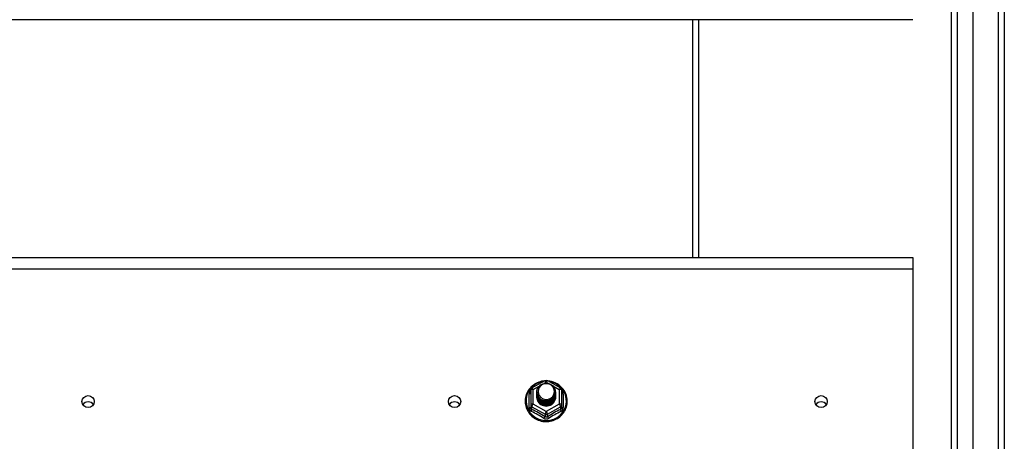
# Model space of a CAD drawing. Header units: inches. Extents: x 88 to 220, y 64 to 96.
# Tile 28 of 31: x 203.98 to 220.1, y 79.72 to 86.64. Entities that reach past the tile are written whole.
import ezdxf

# ---------------------------------------------------------------- set-up
doc = ezdxf.new("R2010")
doc.units = ezdxf.units.IN
doc.header["$MEASUREMENT"] = 0
doc.layers.add('Visible Edges(ANSI)', color=7, linetype='Continuous', lineweight=25)
doc.layers.add('Visible Tangent Edges(ANSI)', color=7, linetype='Continuous', lineweight=25)

msp = doc.modelspace()

# ---------------------------------------------------------------- linework, layer by layer
at = {"layer": 'Visible Edges(ANSI)'}
for p, q in [((219.587, 65.644), (219.587, 94.226)), ((219.233, 65.832), (219.233, 94.038)), ((220.099, 94.061), (220.099, 65.809)), ((218.599, 86.635), (154.965, 86.635)), ((215.099, 82.737), (215.099, 86.635)), ((154.965, 82.737), (218.599, 82.737)), ((218.599, 82.737), (218.599, 82.55)), ((218.599, 82.55), (218.599, 78.199)), ((212.365, 80.599), (212.579, 80.719)), ((212.618, 80.719), (212.832, 80.599)), ((212.345, 80.565), (212.345, 80.325)), ((212.445, 80.534), (212.445, 80.534)), ((212.445, 80.521), (212.445, 80.521)), ((212.445, 80.509), (212.445, 80.509)), ((212.445, 80.496), (212.445, 80.496)), ((212.445, 80.483), (212.445, 80.484)), ((212.445, 80.471), (212.445, 80.471)), ((212.445, 80.458), (212.445, 80.459)), ((212.752, 80.527), (212.752, 80.528)), ((212.752, 80.515), (212.752, 80.515)), ((212.752, 80.502), (212.752, 80.503)), ((212.752, 80.49), (212.752, 80.49)), ((212.752, 80.477), (212.752, 80.478)), ((212.752, 80.465), (212.752, 80.465)), ((212.853, 80.325), (212.853, 80.565)), ((212.345, 80.325), (212.345, 80.28)), ((212.581, 80.312), (212.579, 80.303)), ((212.853, 80.28), (212.853, 80.325))]:
    msp.add_line(p, q, dxfattribs=at)
at = {"layer": 'Visible Edges(ANSI)', "flags": 128}
for points in [[(212.573, 80.715), (212.548, 80.712), (212.523, 80.708), (212.499, 80.702), (212.476, 80.694), (212.453, 80.685), (212.43, 80.673), (212.409, 80.661), (212.389, 80.647), (212.369, 80.631), (212.351, 80.615), (212.335, 80.597), (212.319, 80.578), (212.305, 80.558), (212.293, 80.536), (212.282, 80.515), (212.273, 80.492), (212.266, 80.469), (212.26, 80.445), (212.256, 80.421), (212.254, 80.397), (212.254, 80.373), (212.255, 80.348), (212.259, 80.324), (212.264, 80.3), (212.271, 80.277), (212.279, 80.254), (212.29, 80.232), (212.302, 80.211), (212.315, 80.19), (212.33, 80.171), (212.347, 80.153), (212.364, 80.136), (212.383, 80.12), (212.403, 80.105), (212.424, 80.092), (212.446, 80.081), (212.469, 80.071), (212.493, 80.063), (212.517, 80.056), (212.541, 80.051), (212.566, 80.048), (212.591, 80.047), (212.616, 80.047), (212.64, 80.049), (212.665, 80.053), (212.689, 80.058), (212.713, 80.066), (212.736, 80.074), (212.759, 80.085), (212.781, 80.097), (212.801, 80.11), (212.821, 80.125), (212.84, 80.142), (212.857, 80.159), (212.873, 80.178), (212.887, 80.198), (212.9, 80.218), (212.912, 80.24), (212.921, 80.262), (212.929, 80.285), (212.936, 80.309), (212.94, 80.333), (212.943, 80.357), (212.944, 80.381)], [(212.466, 80.46), (212.45, 80.499), (212.445, 80.54), (212.453, 80.581), (212.473, 80.618), (212.503, 80.648), (212.541, 80.669), (212.583, 80.679), (212.627, 80.676), (212.668, 80.662), (212.704, 80.637), (212.731, 80.604), (212.748, 80.564), (212.752, 80.521), (212.744, 80.479), (212.724, 80.441), (212.694, 80.41), (212.657, 80.388), (212.614, 80.377), (212.57, 80.378), (212.529, 80.391), (212.493, 80.415), (212.466, 80.447), (212.45, 80.486), (212.445, 80.528)], [(212.483, 80.605), (212.482, 80.602), (212.48, 80.6), (212.479, 80.597), (212.478, 80.595), (212.477, 80.592), (212.476, 80.589), (212.475, 80.587), (212.474, 80.584), (212.473, 80.581), (212.473, 80.579), (212.472, 80.576), (212.471, 80.573), (212.471, 80.57), (212.47, 80.568), (212.47, 80.565), (212.47, 80.562), (212.469, 80.559), (212.469, 80.557), (212.469, 80.554), (212.469, 80.551), (212.469, 80.548), (212.469, 80.545), (212.469, 80.543), (212.469, 80.54)], [(212.485, 80.436), (212.507, 80.417), (212.534, 80.403), (212.562, 80.394), (212.592, 80.391), (212.622, 80.393), (212.651, 80.401), (212.677, 80.415), (212.701, 80.434), (212.719, 80.457), (212.733, 80.483), (212.741, 80.511), (212.743, 80.54), (212.738, 80.569), (212.727, 80.597), (212.711, 80.621), (212.69, 80.642), (212.665, 80.658), (212.637, 80.668), (212.607, 80.672), (212.577, 80.67), (212.548, 80.662), (212.522, 80.648), (212.5, 80.629), (212.483, 80.605)], [(212.944, 80.381), (212.942, 80.413), (212.938, 80.444), (212.93, 80.474), (212.92, 80.504), (212.907, 80.532), (212.891, 80.56), (212.872, 80.585), (212.851, 80.609), (212.828, 80.631), (212.803, 80.651), (212.777, 80.668), (212.748, 80.683), (212.719, 80.695), (212.688, 80.705), (212.657, 80.711), (212.625, 80.715)], [(212.445, 80.534), (212.445, 80.529), (212.445, 80.525), (212.446, 80.52), (212.446, 80.516), (212.447, 80.511), (212.448, 80.507), (212.449, 80.502), (212.45, 80.498), (212.451, 80.494), (212.452, 80.49), (212.454, 80.485), (212.455, 80.481), (212.457, 80.477), (212.459, 80.473), (212.461, 80.469), (212.463, 80.465), (212.465, 80.461), (212.468, 80.457), (212.47, 80.453), (212.473, 80.45), (212.476, 80.446), (212.479, 80.442), (212.482, 80.439), (212.485, 80.436)], [(212.445, 80.521), (212.446, 80.502), (212.45, 80.483), (212.457, 80.465), (212.466, 80.448), (212.477, 80.432), (212.49, 80.418), (212.505, 80.405), (212.522, 80.395), (212.54, 80.386), (212.559, 80.38), (212.579, 80.377), (212.599, 80.376), (212.619, 80.377), (212.638, 80.381), (212.657, 80.388), (212.675, 80.397), (212.692, 80.408), (212.707, 80.421), (212.72, 80.436), (212.732, 80.452), (212.741, 80.47), (212.747, 80.488), (212.751, 80.508), (212.752, 80.527)], [(212.752, 80.521), (212.752, 80.501), (212.748, 80.481), (212.742, 80.462), (212.734, 80.443), (212.723, 80.426), (212.709, 80.411), (212.694, 80.397), (212.677, 80.386), (212.659, 80.376), (212.639, 80.369), (212.619, 80.365), (212.599, 80.364), (212.578, 80.365), (212.558, 80.368), (212.538, 80.375), (212.52, 80.383), (212.503, 80.395), (212.488, 80.408), (212.475, 80.423), (212.464, 80.439), (212.455, 80.457), (212.449, 80.476), (212.446, 80.495), (212.445, 80.515)], [(212.445, 80.509), (212.446, 80.489), (212.45, 80.471), (212.457, 80.452), (212.466, 80.435), (212.477, 80.419), (212.49, 80.405), (212.505, 80.393), (212.522, 80.382), (212.54, 80.374), (212.559, 80.368), (212.579, 80.364), (212.599, 80.363), (212.619, 80.365), (212.638, 80.369), (212.657, 80.375), (212.675, 80.384), (212.692, 80.395), (212.707, 80.408), (212.72, 80.423), (212.732, 80.439), (212.741, 80.457), (212.747, 80.476), (212.751, 80.495), (212.752, 80.515)], [(212.752, 80.509), (212.752, 80.489), (212.748, 80.469), (212.742, 80.449), (212.734, 80.431), (212.723, 80.414), (212.709, 80.398), (212.694, 80.385), (212.677, 80.373), (212.659, 80.364), (212.639, 80.357), (212.619, 80.353), (212.599, 80.351), (212.578, 80.352), (212.558, 80.356), (212.538, 80.362), (212.52, 80.371), (212.503, 80.382), (212.488, 80.395), (212.475, 80.41), (212.464, 80.427), (212.455, 80.445), (212.449, 80.463), (212.446, 80.483), (212.445, 80.502)], [(212.445, 80.496), (212.446, 80.477), (212.45, 80.458), (212.457, 80.44), (212.466, 80.423), (212.477, 80.407), (212.49, 80.393), (212.505, 80.38), (212.522, 80.369), (212.54, 80.361), (212.559, 80.355), (212.579, 80.352), (212.599, 80.351), (212.619, 80.352), (212.638, 80.356), (212.657, 80.363), (212.675, 80.372), (212.692, 80.383), (212.707, 80.396), (212.72, 80.411), (212.732, 80.427), (212.741, 80.445), (212.747, 80.463), (212.751, 80.483), (212.752, 80.502)], [(212.752, 80.496), (212.752, 80.476), (212.748, 80.456), (212.742, 80.437), (212.734, 80.418), (212.723, 80.401), (212.709, 80.386), (212.694, 80.372), (212.677, 80.36), (212.659, 80.351), (212.639, 80.344), (212.619, 80.34), (212.599, 80.338), (212.578, 80.34), (212.558, 80.343), (212.538, 80.35), (212.52, 80.358), (212.503, 80.369), (212.488, 80.383), (212.475, 80.398), (212.464, 80.414), (212.455, 80.432), (212.449, 80.451), (212.446, 80.47), (212.445, 80.49)], [(212.445, 80.483), (212.446, 80.464), (212.45, 80.446), (212.457, 80.427), (212.466, 80.41), (212.477, 80.394), (212.49, 80.38), (212.505, 80.367), (212.522, 80.357), (212.54, 80.349), (212.559, 80.343), (212.579, 80.339), (212.599, 80.338), (212.619, 80.34), (212.638, 80.344), (212.657, 80.35), (212.675, 80.359), (212.692, 80.37), (212.707, 80.383), (212.72, 80.398), (212.732, 80.414), (212.741, 80.432), (212.747, 80.451), (212.751, 80.47), (212.752, 80.49)], [(212.752, 80.484), (212.752, 80.463), (212.748, 80.444), (212.742, 80.424), (212.734, 80.406), (212.723, 80.389), (212.709, 80.373), (212.694, 80.359), (212.677, 80.348), (212.659, 80.339), (212.639, 80.332), (212.619, 80.328), (212.599, 80.326), (212.578, 80.327), (212.558, 80.331), (212.538, 80.337), (212.52, 80.346), (212.503, 80.357), (212.488, 80.37), (212.475, 80.385), (212.464, 80.402), (212.455, 80.42), (212.449, 80.438), (212.446, 80.458), (212.445, 80.477)], [(212.445, 80.471), (212.446, 80.452), (212.45, 80.433), (212.457, 80.415), (212.466, 80.398), (212.477, 80.382), (212.49, 80.367), (212.505, 80.355), (212.522, 80.344), (212.54, 80.336), (212.559, 80.33), (212.579, 80.327), (212.599, 80.326), (212.619, 80.327), (212.638, 80.331), (212.657, 80.338), (212.675, 80.346), (212.692, 80.358), (212.707, 80.371), (212.72, 80.385), (212.732, 80.402), (212.741, 80.42), (212.747, 80.438), (212.751, 80.458), (212.752, 80.477)], [(212.752, 80.471), (212.752, 80.451), (212.748, 80.431), (212.742, 80.412), (212.734, 80.393), (212.723, 80.376), (212.709, 80.361), (212.694, 80.347), (212.677, 80.335), (212.659, 80.326), (212.639, 80.319), (212.619, 80.315), (212.599, 80.313), (212.578, 80.314), (212.558, 80.318), (212.538, 80.325), (212.52, 80.333), (212.503, 80.344), (212.488, 80.358), (212.475, 80.373), (212.464, 80.389), (212.455, 80.407), (212.449, 80.426), (212.446, 80.445), (212.445, 80.465)], [(212.445, 80.458), (212.446, 80.439), (212.45, 80.42), (212.457, 80.402), (212.466, 80.385), (212.477, 80.369), (212.49, 80.355), (212.505, 80.342), (212.522, 80.332), (212.54, 80.324), (212.559, 80.318), (212.579, 80.314), (212.599, 80.313), (212.619, 80.315), (212.638, 80.319), (212.657, 80.325), (212.675, 80.334), (212.692, 80.345), (212.707, 80.358), (212.72, 80.373), (212.732, 80.389), (212.741, 80.407), (212.747, 80.426), (212.751, 80.445), (212.752, 80.465)], [(212.483, 80.475), (212.482, 80.474), (212.482, 80.473), (212.481, 80.473), (212.48, 80.472), (212.48, 80.472), (212.479, 80.471), (212.478, 80.47), (212.477, 80.47), (212.477, 80.469), (212.476, 80.469), (212.475, 80.468), (212.475, 80.467), (212.474, 80.467), (212.473, 80.466), (212.472, 80.466), (212.472, 80.465), (212.471, 80.464), (212.47, 80.464), (212.47, 80.463), (212.469, 80.463), (212.468, 80.462), (212.467, 80.461), (212.467, 80.461), (212.466, 80.46)], [(212.469, 80.54), (212.469, 80.537), (212.469, 80.534), (212.469, 80.531), (212.469, 80.529), (212.469, 80.526), (212.469, 80.523), (212.469, 80.52), (212.47, 80.517), (212.47, 80.515), (212.471, 80.512), (212.471, 80.509), (212.472, 80.506), (212.472, 80.504), (212.473, 80.501), (212.474, 80.498), (212.474, 80.495), (212.475, 80.493), (212.476, 80.49), (212.477, 80.487), (212.478, 80.485), (212.479, 80.482), (212.481, 80.48), (212.482, 80.477), (212.483, 80.475)], [(212.579, 80.303), (212.571, 80.305), (212.563, 80.307), (212.555, 80.309), (212.547, 80.311), (212.54, 80.314), (212.532, 80.318), (212.525, 80.321), (212.518, 80.325), (212.511, 80.33), (212.504, 80.335), (212.498, 80.34), (212.492, 80.345), (212.487, 80.351), (212.481, 80.357), (212.476, 80.363), (212.471, 80.369), (212.467, 80.376), (212.463, 80.383), (212.46, 80.39), (212.457, 80.398), (212.454, 80.405), (212.452, 80.413), (212.45, 80.42), (212.448, 80.428)]]:
    msp.add_lwpolyline(points, dxfattribs=at)
at = {"layer": 'Visible Edges(ANSI)'}
for centre, start, end in [((212.599, 80.684), 60.8255, 119.1745), ((212.384, 80.565), 119.1745, 180), ((212.813, 80.565), 0, 60.8255)]:
    msp.add_arc(centre, 0.0394, start, end, dxfattribs=at)
for centre, major_axis, start_param, end_param in [((212.599, 80.54), (0.134, 0), 3.671471, 8.899926), ((212.599, 80.455), (-0.158, 0), 6.032414, 9.675269), ((212.599, 80.535), (0.154, 0), 3.669461, 3.875388), ((205.099, 80.274), (-0.101, 0), 3.68386, 5.740918), ((211.099, 80.274), (-0.101, 0), 3.68386, 5.740918), ((217.099, 80.274), (-0.101, 0), 3.68386, 5.740918)]:
    msp.add_ellipse(centre, major_axis=major_axis, ratio=0.966998, start_param=start_param, end_param=end_param, dxfattribs=at)
for centre in [(205.099, 80.375), (211.099, 80.375), (217.099, 80.375)]:
    msp.add_ellipse(centre, major_axis=(-0.101, 0), ratio=0.966998, dxfattribs=at)
at = {"layer": 'Visible Tangent Edges(ANSI)'}
for p, q in [((220, 94.836), (220, 65.034)), ((219.332, 65.702), (219.332, 94.168)), ((215, 82.737), (215, 86.635)), ((154.965, 82.55), (218.599, 82.55)), ((212.384, 80.575), (212.482, 80.629)), ((212.567, 80.676), (212.599, 80.694)), ((212.599, 80.694), (212.633, 80.675)), ((212.708, 80.633), (212.813, 80.575)), ((212.321, 80.277), (212.321, 80.504)), ((212.384, 80.335), (212.384, 80.575)), ((212.813, 80.575), (212.813, 80.335)), ((212.877, 80.504), (212.877, 80.277)), ((212.364, 80.292), (212.579, 80.172)), ((212.364, 80.247), (212.364, 80.292)), ((212.599, 80.215), (212.384, 80.335)), ((212.813, 80.335), (212.599, 80.215)), ((212.618, 80.172), (212.833, 80.292)), ((212.833, 80.292), (212.833, 80.247)), ((212.579, 80.172), (212.579, 80.127)), ((212.618, 80.127), (212.618, 80.172))]:
    msp.add_line(p, q, dxfattribs=at)
at = {"layer": 'Visible Tangent Edges(ANSI)', "flags": 128}
for points in [[(212.345, 80.557), (212.343, 80.555), (212.341, 80.553), (212.339, 80.552), (212.338, 80.55), (212.336, 80.548), (212.334, 80.546), (212.333, 80.544), (212.332, 80.541), (212.33, 80.539), (212.329, 80.537), (212.328, 80.535), (212.327, 80.533), (212.326, 80.53), (212.325, 80.528), (212.324, 80.526), (212.323, 80.523), (212.323, 80.521), (212.322, 80.519), (212.322, 80.516), (212.321, 80.514), (212.321, 80.512), (212.321, 80.509), (212.321, 80.507), (212.321, 80.504)], [(212.877, 80.504), (212.877, 80.507), (212.877, 80.509), (212.876, 80.512), (212.876, 80.514), (212.876, 80.516), (212.875, 80.519), (212.875, 80.521), (212.874, 80.523), (212.873, 80.526), (212.872, 80.528), (212.872, 80.53), (212.871, 80.533), (212.869, 80.535), (212.868, 80.537), (212.867, 80.539), (212.866, 80.541), (212.864, 80.544), (212.863, 80.546), (212.861, 80.548), (212.86, 80.55), (212.858, 80.552), (212.856, 80.553), (212.854, 80.555), (212.853, 80.557)], [(212.364, 80.247), (212.363, 80.248), (212.362, 80.249), (212.36, 80.25), (212.359, 80.25), (212.358, 80.251), (212.356, 80.252), (212.355, 80.254), (212.354, 80.255), (212.353, 80.256), (212.352, 80.257), (212.351, 80.259), (212.35, 80.26), (212.349, 80.262), (212.348, 80.263), (212.348, 80.265), (212.347, 80.266), (212.347, 80.268), (212.346, 80.27), (212.346, 80.271), (212.345, 80.273), (212.345, 80.275), (212.345, 80.277), (212.345, 80.278), (212.345, 80.28)], [(212.853, 80.28), (212.853, 80.278), (212.852, 80.277), (212.852, 80.275), (212.852, 80.273), (212.852, 80.271), (212.851, 80.27), (212.851, 80.268), (212.85, 80.266), (212.85, 80.265), (212.849, 80.263), (212.848, 80.262), (212.847, 80.26), (212.846, 80.259), (212.845, 80.257), (212.844, 80.256), (212.843, 80.255), (212.842, 80.254), (212.841, 80.252), (212.84, 80.251), (212.839, 80.25), (212.837, 80.25), (212.836, 80.249), (212.834, 80.248), (212.833, 80.247)], [(212.321, 80.277), (212.321, 80.274), (212.321, 80.271), (212.321, 80.267), (212.322, 80.264), (212.322, 80.261), (212.323, 80.258), (212.324, 80.255), (212.325, 80.252), (212.326, 80.249), (212.328, 80.246), (212.329, 80.243), (212.331, 80.24), (212.332, 80.237), (212.334, 80.235), (212.336, 80.232), (212.338, 80.23), (212.34, 80.228), (212.342, 80.225), (212.345, 80.223), (212.347, 80.221), (212.35, 80.219), (212.352, 80.218), (212.355, 80.216), (212.358, 80.215)], [(212.618, 80.127), (212.617, 80.126), (212.615, 80.126), (212.614, 80.125), (212.612, 80.124), (212.611, 80.123), (212.609, 80.123), (212.607, 80.122), (212.606, 80.122), (212.604, 80.122), (212.602, 80.122), (212.6, 80.121), (212.599, 80.121), (212.597, 80.121), (212.595, 80.122), (212.594, 80.122), (212.592, 80.122), (212.59, 80.122), (212.588, 80.123), (212.587, 80.123), (212.585, 80.124), (212.584, 80.125), (212.582, 80.126), (212.58, 80.126), (212.579, 80.127)], [(212.84, 80.215), (212.842, 80.216), (212.845, 80.218), (212.848, 80.219), (212.85, 80.221), (212.853, 80.223), (212.855, 80.225), (212.857, 80.228), (212.859, 80.23), (212.861, 80.232), (212.863, 80.235), (212.865, 80.237), (212.867, 80.24), (212.868, 80.243), (212.87, 80.246), (212.871, 80.249), (212.872, 80.252), (212.873, 80.255), (212.874, 80.258), (212.875, 80.261), (212.876, 80.264), (212.876, 80.267), (212.877, 80.271), (212.877, 80.274), (212.877, 80.277)], [(212.561, 80.101), (212.564, 80.099), (212.567, 80.098), (212.57, 80.097), (212.573, 80.095), (212.576, 80.094), (212.579, 80.093), (212.582, 80.092), (212.586, 80.092), (212.589, 80.091), (212.592, 80.091), (212.595, 80.091), (212.599, 80.09), (212.602, 80.091), (212.605, 80.091), (212.609, 80.091), (212.612, 80.092), (212.615, 80.092), (212.618, 80.093), (212.621, 80.094), (212.624, 80.095), (212.627, 80.097), (212.63, 80.098), (212.633, 80.099), (212.636, 80.101)]]:
    msp.add_lwpolyline(points, dxfattribs=at)
at = {"layer": 'Visible Tangent Edges(ANSI)'}
for centre, major_axis, ratio, start_param, end_param in [((212.599, 80.387), (0.331, 0), 0.966998, 1.708073, 7.716705), ((212.384, 80.565), (-0.0192, 0.0344), 0.127392, 4.936728, 6.283185), ((212.599, 80.684), (-0.0192, 0.0344), 0.127392, 4.936728, 6.283185), ((212.599, 80.684), (0.0192, 0.0344), 0.127392, 0, 1.346458), ((212.813, 80.565), (0.0192, 0.0344), 0.127392, 0, 1.346458), ((212.305, 80.52), (0.0394, 0), 0.420933, 5.107073, 6.283185), ((212.384, 80.565), (-0.0394, 0), 0.254784, 4.712389, 6.283185), ((212.813, 80.565), (0.0394, 0), 0.254784, 0, 1.570796), ((212.892, 80.52), (-0.0394, 0), 0.420933, 0, 1.176113), ((212.305, 80.28), (0.0394, 0), 0.080687, 5.107073, 6.283185), ((212.384, 80.325), (-0.0394, 0), 0.254784, 4.712389, 6.283185), ((212.384, 80.325), (-0.0394, 0), 0.966998, 0, 1.047198), ((212.384, 80.325), (-0.0192, -0.0344), 0.127392, 4.48805, 6.058847), ((212.813, 80.325), (0.0394, 0), 0.254784, 0, 1.570796), ((212.813, 80.325), (0.0192, -0.0344), 0.127392, 0.224339, 1.795135), ((212.813, 80.325), (0.0394, 0), 0.966998, 5.235988, 6.283185), ((212.892, 80.28), (-0.0394, 0), 0.080687, 0, 1.176113), ((212.345, 80.214), (0.0178, 0.0351), 0.295528, 4.874003, 6.050115), ((212.46, 79.99), (0.573, -0.342), 0.220649, 1.524932, 1.878631), ((212.472, 80.011), (-0.605, 0.361), 0.220649, 4.666525, 5.020223), ((212.559, 80.094), (0.0205, 0.0336), 0.044718, 0.222707, 1.398819), ((212.599, 80.205), (-0.0192, -0.0344), 0.127392, 4.48805, 6.058847), ((212.599, 80.205), (0.0394, 0), 0.966998, 4.18879, 5.235988), ((212.599, 80.205), (0.0192, -0.0344), 0.127392, 0.224339, 1.795135), ((212.726, 80.011), (-0.605, -0.361), 0.220649, 4.404555, 4.758253), ((212.638, 80.094), (-0.0205, 0.0336), 0.044718, 4.884366, 6.060479), ((212.738, 79.99), (0.573, 0.342), 0.220649, 1.262962, 1.61666), ((212.853, 80.214), (-0.0178, 0.0351), 0.295528, 0.23307, 1.409183)]:
    msp.add_ellipse(centre, major_axis=major_axis, ratio=ratio, start_param=start_param, end_param=end_param, dxfattribs=at)

doc.saveas('drawing.dxf')
